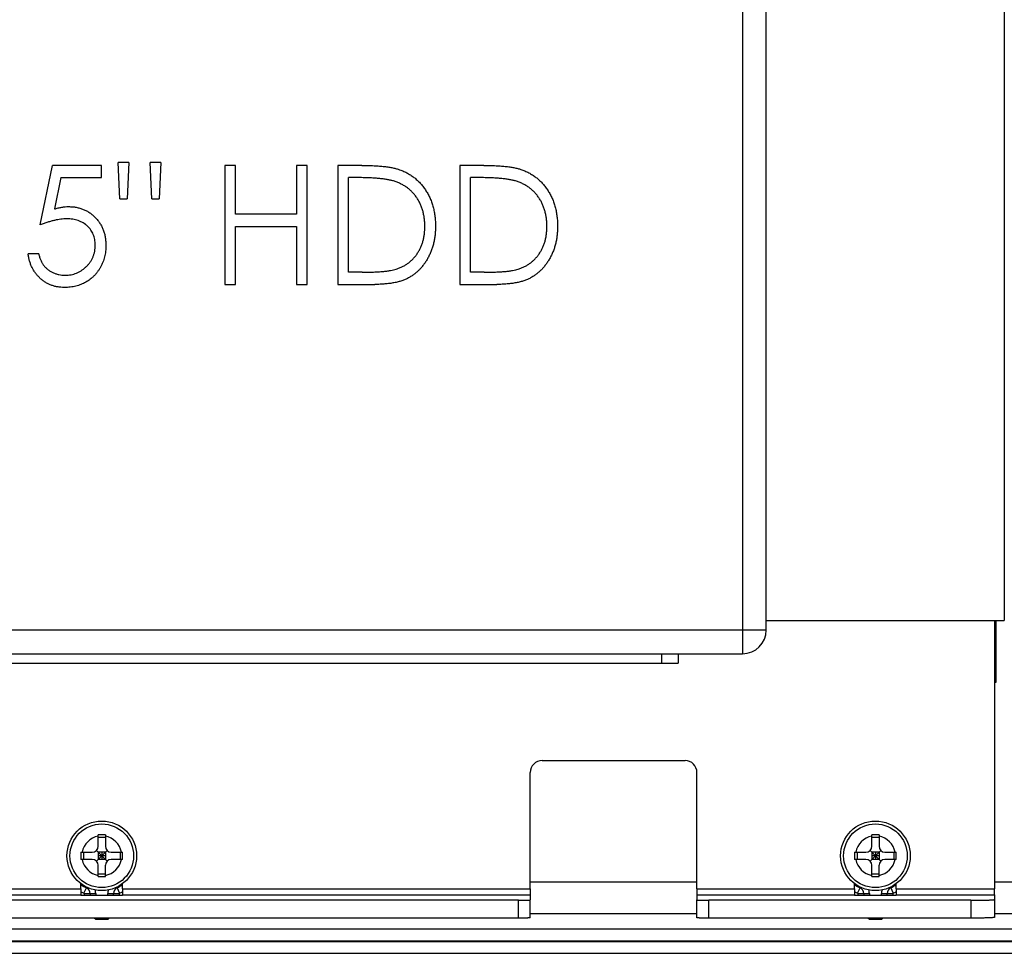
# Model space of a CAD drawing. Header units: millimetres. Extents: x 0 to 3905, y -1166 to 1110.
# Tile 20 of 155: x 1422 to 1505, y -954 to -876. Entities that reach past the tile are written whole.
import ezdxf

# ---------------------------------------------------------------- set-up
doc = ezdxf.new("R2010")
doc.units = ezdxf.units.MM
doc.header["$LTSCALE"] = 65.395
for name, color, linetype in [('DE-11-004220DXF_CONTINUOUS_LINE', 7, 'CONTINUOUS'), ('DE-11-053560DXF_CONTINUOUS_LINE', 7, 'CONTINUOUS'), ('DE-13-001392DXF_CONTINUOUS_LINE', 7, 'CONTINUOUS'), ('DE-19-007966DXF_CONTINUOUS_LINE', 7, 'CONTINUOUS'), ('PCB-MV-23383DXF_CONTINUOUS_LINE', 7, 'CONTINUOUS'), ('PCIE_MODEL_DXF_CONTINUOUS_LINE', 7, 'CONTINUOUS'), ('SC-PSF0M3X6-DXF_CONTINUOUS_LINE', 7, 'CONTINUOUS')]:
    doc.layers.add(name, color=color, linetype=linetype)

msp = doc.modelspace()

# ---------------------------------------------------------------- linework, layer by layer
at = {"layer": 'DE-11-004220DXF_CONTINUOUS_LINE'}
for p, q in [((1476.421, -928.925), (1476.421, -929.725)), ((1477.821, -928.925), (1477.821, -929.725)), ((1385.821, -929.725), (1477.821, -929.725))]:
    msp.add_line(p, q, dxfattribs=at)
at = {"layer": 'DE-11-053560DXF_CONTINUOUS_LINE'}
for p, q in [((1504.389, -926.135), (1504.389, -948.674)), ((1466.389, -937.905), (1478.389, -937.905)), ((1465.389, -948.674), (1465.389, -938.905)), ((1479.389, -948.674), (1479.389, -938.905)), ((1400.227, -948.674), (1427.639, -948.674)), ((1427.639, -948.674), (1427.639, -948.25)), ((1427.639, -948.674), (1427.639, -949.234)), ((1431.139, -948.674), (1431.139, -948.247)), ((1431.139, -948.674), (1465.389, -948.674)), ((1431.139, -948.674), (1431.139, -949.234)), ((1465.389, -948.674), (1465.389, -949.174)), ((1479.389, -948.674), (1492.639, -948.674)), ((1479.389, -948.674), (1479.389, -949.174)), ((1492.639, -948.674), (1492.639, -948.25)), ((1492.639, -948.674), (1492.639, -949.234)), ((1496.139, -948.674), (1496.139, -948.247)), ((1496.139, -948.674), (1504.389, -948.674)), ((1496.139, -948.674), (1496.139, -949.234)), ((1504.389, -949.174), (1504.389, -948.674)), ((1400.227, -949.174), (1427.639, -949.174)), ((1464.389, -949.647), (1401.227, -949.647)), ((1431.139, -949.234), (1427.639, -949.234)), ((1431.139, -949.174), (1465.389, -949.174)), ((1464.389, -951.146), (1464.389, -949.647)), ((1465.389, -949.174), (1465.389, -949.612)), ((1465.389, -951.111), (1465.389, -949.612)), ((1479.389, -949.174), (1492.639, -949.174)), ((1479.389, -949.174), (1479.389, -949.612)), ((1479.389, -951.111), (1479.389, -949.612)), ((1502.389, -949.647), (1480.389, -949.647)), ((1480.389, -951.146), (1480.389, -949.647)), ((1496.139, -949.234), (1492.639, -949.234)), ((1496.139, -949.174), (1504.389, -949.174)), ((1502.389, -949.647), (1502.389, -951.146)), ((1504.389, -949.174), (1504.389, -949.577)), ((1504.389, -949.577), (1504.389, -951.076)), ((1464.389, -951.146), (1401.227, -951.146)), ((1502.389, -951.146), (1480.389, -951.146))]:
    msp.add_line(p, q, dxfattribs=at)
for centre, start, end in [((1466.389, -938.905), 90, 180), ((1478.389, -938.905), 0, 90)]:
    msp.add_arc(centre, 1, start, end, dxfattribs=at)
for points, knots in [([(1464.389, -949.647), (1464.454, -949.647), (1464.582, -949.647), (1464.767, -949.645), (1464.914, -949.642), (1465.022, -949.639), (1465.094, -949.637), (1465.16, -949.635), (1465.218, -949.632), (1465.268, -949.629), (1465.31, -949.626), (1465.343, -949.623), (1465.367, -949.62), (1465.381, -949.617), (1465.388, -949.615), (1465.389, -949.613), (1465.389, -949.612)], [0, 0, 0, 0, 0.194617, 0.381763, 0.554256, 0.632912, 0.705483, 0.771272, 0.829651, 0.880062, 0.922029, 0.955163, 0.979176, 0.993929, 0.997912, 1, 1, 1, 1]), ([(1479.389, -949.612), (1479.389, -949.613), (1479.391, -949.615), (1479.397, -949.617), (1479.412, -949.62), (1479.435, -949.623), (1479.468, -949.626), (1479.51, -949.629), (1479.561, -949.632), (1479.619, -949.635), (1479.684, -949.637), (1479.757, -949.639), (1479.865, -949.642), (1480.012, -949.645), (1480.197, -949.647), (1480.324, -949.647), (1480.389, -949.647)], [0, 0, 0, 0, 0.002089, 0.006075, 0.020835, 0.044853, 0.077991, 0.119962, 0.170375, 0.228756, 0.294546, 0.367116, 0.445771, 0.618259, 0.805396, 1, 1, 1, 1]), ([(1502.389, -949.647), (1502.519, -949.647), (1502.775, -949.646), (1503.145, -949.642), (1503.438, -949.637), (1503.654, -949.632), (1503.799, -949.627), (1503.93, -949.622), (1504.047, -949.617), (1504.148, -949.611), (1504.231, -949.605), (1504.297, -949.599), (1504.341, -949.593), (1504.366, -949.588), (1504.378, -949.585), (1504.386, -949.582), (1504.389, -949.579), (1504.389, -949.577)], [0, 0, 0, 0, 0.194615, 0.381758, 0.55425, 0.632905, 0.705475, 0.771264, 0.829642, 0.880053, 0.922019, 0.955153, 0.979166, 0.987702, 0.993929, 0.997913, 1, 1, 1, 1]), ([(1465.389, -951.111), (1465.389, -951.112), (1465.388, -951.114), (1465.381, -951.116), (1465.367, -951.119), (1465.343, -951.122), (1465.31, -951.125), (1465.268, -951.128), (1465.218, -951.131), (1465.16, -951.134), (1465.094, -951.136), (1465.022, -951.138), (1464.914, -951.141), (1464.767, -951.144), (1464.582, -951.146), (1464.454, -951.146), (1464.389, -951.146)], [0, 0, 0, 0, 0.002088, 0.006071, 0.020824, 0.044837, 0.077971, 0.119938, 0.170349, 0.228728, 0.294517, 0.367088, 0.445744, 0.618237, 0.805383, 1, 1, 1, 1]), ([(1480.389, -951.146), (1480.324, -951.146), (1480.197, -951.146), (1480.012, -951.144), (1479.865, -951.141), (1479.757, -951.138), (1479.684, -951.136), (1479.619, -951.134), (1479.561, -951.131), (1479.51, -951.128), (1479.468, -951.125), (1479.435, -951.122), (1479.412, -951.119), (1479.397, -951.116), (1479.391, -951.114), (1479.389, -951.112), (1479.389, -951.111)], [0, 0, 0, 0, 0.194604, 0.381741, 0.554229, 0.632884, 0.705454, 0.771244, 0.829625, 0.880038, 0.922009, 0.955147, 0.979165, 0.993925, 0.997911, 1, 1, 1, 1]), ([(1504.389, -951.076), (1504.389, -951.078), (1504.386, -951.081), (1504.378, -951.084), (1504.366, -951.087), (1504.341, -951.092), (1504.297, -951.098), (1504.231, -951.104), (1504.148, -951.11), (1504.047, -951.116), (1503.93, -951.121), (1503.799, -951.126), (1503.654, -951.131), (1503.438, -951.136), (1503.145, -951.142), (1502.775, -951.145), (1502.519, -951.146), (1502.389, -951.146)], [0, 0, 0, 0, 0.002087, 0.006071, 0.012298, 0.020834, 0.044847, 0.077981, 0.119947, 0.170358, 0.228736, 0.294525, 0.367095, 0.44575, 0.618242, 0.805385, 1, 1, 1, 1])]:
    msp.add_open_spline(points, degree=3, knots=knots, dxfattribs=at)
at = {"layer": 'DE-13-001392DXF_CONTINUOUS_LINE'}
for p, q in [((1427.893, -949.052), (1428.108, -948.601)), ((1428.108, -948.601), (1428.133, -948.547)), ((1430.64, -948.548), (1430.879, -949.052)), ((1492.893, -949.052), (1493.133, -948.547)), ((1495.64, -948.548), (1495.879, -949.052)), ((1427.903, -949.068), (1428.875, -949.068)), ((1427.903, -949.068), (1427.903, -949.234)), ((1428.403, -949.068), (1428.403, -949.234)), ((1428.875, -949.068), (1428.875, -949.234)), ((1429.898, -949.068), (1430.869, -949.068)), ((1429.898, -949.234), (1429.898, -949.068)), ((1430.369, -949.234), (1430.369, -949.068)), ((1430.869, -949.234), (1430.869, -949.068)), ((1492.903, -949.068), (1493.875, -949.068)), ((1492.903, -949.068), (1492.903, -949.234)), ((1493.403, -949.068), (1493.403, -949.234)), ((1493.875, -949.068), (1493.875, -949.234)), ((1494.898, -949.068), (1495.869, -949.068)), ((1494.898, -949.234), (1494.898, -949.068)), ((1495.369, -949.234), (1495.369, -949.068)), ((1495.869, -949.234), (1495.869, -949.068)), ((1428.875, -951.266), (1428.756, -951.146)), ((1428.875, -951.146), (1428.875, -951.266)), ((1429.898, -951.266), (1428.875, -951.266)), ((1430.017, -951.146), (1429.898, -951.266)), ((1429.898, -951.266), (1429.898, -951.146)), ((1479.389, -950.777), (1465.389, -950.777)), ((1493.875, -951.266), (1493.756, -951.146)), ((1493.875, -951.146), (1493.875, -951.266)), ((1494.898, -951.266), (1493.875, -951.266)), ((1495.017, -951.146), (1494.898, -951.266)), ((1494.898, -951.266), (1494.898, -951.146)), ((1542.31, -950.777), (1504.389, -950.777)), ((1339.254, -952.048), (1543.661, -952.048)), ((1332.643, -953.048), (1550.271, -953.048)), ((1332.643, -953.101), (1550.272, -953.101)), ((1332.644, -954.102), (1550.27, -954.102))]:
    msp.add_line(p, q, dxfattribs=at)
for centre, radius, start, end in [((1429.386, -945.905), 2.983, 234.14593, 244.62307), ((1427.886, -949.068), 0.517, 0, 64.62307), ((1427.887, -949.068), 0.989, 0, 17.1141), ((1430.887, -949.068), 0.989, 162.89172, 180), ((1430.886, -949.068), 0.517, 115.37693, 180), ((1429.386, -945.905), 2.983, 295.37693, 305.98493), ((1494.386, -945.905), 2.983, 234.14593, 244.62307), ((1492.886, -949.068), 0.517, 0, 64.62307), ((1492.887, -949.068), 0.989, 0, 17.1141), ((1495.887, -949.068), 0.989, 162.89172, 180), ((1495.886, -949.068), 0.517, 115.37693, 180), ((1494.386, -945.905), 2.983, 295.37693, 305.98493), ((1429.386, -945.905), 3.483, 239.88946, 244.62307), ((1427.886, -949.068), 0.0172, 0, 64.62307), ((1430.886, -949.068), 0.0172, 115.37693, 180), ((1429.386, -945.905), 3.483, 295.37693, 300.21723), ((1494.386, -945.905), 3.483, 239.88918, 244.62307), ((1492.886, -949.068), 0.0172, 0, 64.62307), ((1495.886, -949.068), 0.0172, 115.37693, 180), ((1494.386, -945.905), 3.483, 295.37693, 300.21742)]:
    msp.add_arc(centre, radius, start, end, dxfattribs=at)
at = {"layer": 'DE-19-007966DXF_CONTINUOUS_LINE'}
for p, q in [((1483.215, -859.075), (1483.215, -928.925)), ((1485.215, -926.925), (1485.215, -861.075)), ((1505.215, -862.923), (1505.215, -926.135)), ((1430.894, -890.693), (1430.76, -887.617)), ((1431.657, -887.617), (1430.76, -887.617)), ((1431.657, -887.617), (1431.523, -890.693)), ((1433.586, -890.693), (1433.452, -887.617)), ((1434.35, -887.617), (1433.452, -887.617)), ((1434.35, -887.617), (1434.209, -890.693)), ((1424.221, -892.873), (1425.247, -887.873)), ((1429.35, -887.873), (1425.247, -887.873)), ((1429.35, -888.899), (1429.35, -887.873)), ((1439.734, -887.873), (1439.734, -897.873)), ((1440.632, -887.873), (1439.734, -887.873)), ((1440.632, -891.975), (1440.632, -887.873)), ((1445.76, -887.873), (1445.76, -891.975)), ((1446.657, -887.873), (1445.76, -887.873)), ((1446.657, -897.873), (1446.657, -887.873)), ((1449.221, -887.873), (1449.221, -897.873)), ((1451.241, -887.873), (1449.221, -887.873)), ((1459.478, -887.873), (1459.478, -897.873)), ((1461.497, -887.873), (1459.478, -887.873)), ((1425.948, -888.899), (1425.409, -891.529)), ((1425.948, -888.899), (1429.35, -888.899)), ((1450.119, -896.847), (1450.119, -888.899)), ((1450.822, -888.899), (1450.119, -888.899)), ((1460.375, -896.847), (1460.375, -888.899)), ((1461.078, -888.899), (1460.375, -888.899)), ((1430.894, -890.693), (1431.523, -890.693)), ((1433.586, -890.693), (1434.209, -890.693)), ((1445.76, -891.975), (1440.632, -891.975)), ((1440.632, -897.873), (1440.632, -893.001)), ((1440.632, -893.001), (1445.76, -893.001)), ((1445.76, -893.001), (1445.76, -897.873)), ((1424.093, -895.309), (1423.196, -895.309)), ((1451.267, -896.847), (1450.119, -896.847)), ((1461.523, -896.847), (1460.375, -896.847)), ((1439.734, -897.873), (1440.632, -897.873)), ((1445.76, -897.873), (1446.657, -897.873)), ((1449.221, -897.873), (1452.32, -897.873)), ((1459.478, -897.873), (1462.577, -897.873)), ((1485.215, -926.135), (1505.215, -926.135)), ((1485.215, -926.925), (1385.012, -926.925)), ((1387.012, -928.925), (1483.215, -928.925))]:
    msp.add_line(p, q, dxfattribs=at)
msp.add_arc((1483.215, -926.925), 2, 270, 0, dxfattribs=at)
for points, knots in [([(1451.241, -887.873), (1451.416, -887.874), (1451.756, -887.877), (1452.246, -887.892), (1452.7, -887.92), (1453.115, -887.959), (1453.494, -888.008), (1453.834, -888.07), (1454.138, -888.142), (1454.325, -888.204), (1454.414, -888.233)], [0, 0, 0, 0, 0.164289, 0.317406, 0.458844, 0.589367, 0.707831, 0.81577, 0.91288, 1, 1, 1, 1]), ([(1454.414, -888.233), (1454.529, -888.278), (1454.758, -888.365), (1455.084, -888.529), (1455.391, -888.716), (1455.68, -888.924), (1455.945, -889.16), (1456.196, -889.415), (1456.424, -889.697), (1456.632, -890), (1456.82, -890.321), (1456.983, -890.659), (1457.119, -891.012), (1457.231, -891.38), (1457.32, -891.764), (1457.381, -892.163), (1457.421, -892.576), (1457.425, -892.857), (1457.427, -892.999)], [0, 0, 0, 0, 0.061545, 0.121694, 0.181155, 0.239875, 0.298702, 0.357647, 0.417605, 0.478494, 0.540407, 0.602345, 0.665004, 0.728559, 0.793651, 0.860534, 0.929236, 1, 1, 1, 1]), ([(1461.497, -887.873), (1461.673, -887.874), (1462.012, -887.877), (1462.502, -887.892), (1462.956, -887.92), (1463.372, -887.959), (1463.75, -888.008), (1464.091, -888.07), (1464.395, -888.142), (1464.582, -888.204), (1464.67, -888.233)], [0, 0, 0, 0, 0.164289, 0.317406, 0.458844, 0.589367, 0.707831, 0.81577, 0.91288, 1, 1, 1, 1]), ([(1464.67, -888.233), (1464.786, -888.278), (1465.015, -888.365), (1465.34, -888.529), (1465.647, -888.716), (1465.936, -888.924), (1466.201, -889.16), (1466.453, -889.415), (1466.68, -889.697), (1466.889, -890), (1467.076, -890.321), (1467.24, -890.659), (1467.375, -891.012), (1467.488, -891.38), (1467.577, -891.764), (1467.637, -892.163), (1467.677, -892.576), (1467.681, -892.857), (1467.683, -892.999)], [0, 0, 0, 0, 0.061545, 0.121694, 0.181155, 0.239875, 0.298702, 0.357647, 0.417605, 0.478494, 0.540407, 0.602345, 0.665004, 0.728559, 0.793651, 0.860534, 0.929236, 1, 1, 1, 1]), ([(1453.895, -889.179), (1453.811, -889.156), (1453.633, -889.107), (1453.342, -889.053), (1453.014, -889.005), (1452.649, -888.965), (1452.246, -888.936), (1451.805, -888.915), (1451.326, -888.9), (1450.994, -888.899), (1450.822, -888.899)], [0, 0, 0, 0, 0.084319, 0.179285, 0.286583, 0.405111, 0.535593, 0.67819, 0.832976, 1, 1, 1, 1]), ([(1456.529, -892.997), (1456.528, -892.88), (1456.525, -892.65), (1456.489, -892.313), (1456.436, -891.989), (1456.359, -891.678), (1456.262, -891.379), (1456.14, -891.093), (1456.001, -890.819), (1455.835, -890.562), (1455.654, -890.319), (1455.453, -890.096), (1455.235, -889.893), (1455.003, -889.707), (1454.75, -889.545), (1454.482, -889.401), (1454.196, -889.278), (1453.996, -889.212), (1453.895, -889.179)], [0, 0, 0, 0, 0.070151, 0.137813, 0.203226, 0.267174, 0.330024, 0.391794, 0.453084, 0.514334, 0.575, 0.634865, 0.694116, 0.753442, 0.813126, 0.87408, 0.936007, 1, 1, 1, 1]), ([(1464.151, -889.179), (1464.068, -889.156), (1463.889, -889.107), (1463.598, -889.053), (1463.271, -889.005), (1462.905, -888.965), (1462.502, -888.936), (1462.062, -888.915), (1461.583, -888.9), (1461.251, -888.899), (1461.078, -888.899)], [0, 0, 0, 0, 0.084319, 0.179285, 0.286583, 0.405111, 0.535593, 0.67819, 0.832976, 1, 1, 1, 1]), ([(1466.786, -892.997), (1466.784, -892.88), (1466.781, -892.65), (1466.745, -892.313), (1466.692, -891.989), (1466.616, -891.678), (1466.518, -891.379), (1466.396, -891.093), (1466.257, -890.819), (1466.092, -890.562), (1465.911, -890.319), (1465.71, -890.096), (1465.492, -889.893), (1465.26, -889.707), (1465.007, -889.545), (1464.739, -889.401), (1464.452, -889.278), (1464.253, -889.212), (1464.151, -889.179)], [0, 0, 0, 0, 0.070151, 0.137813, 0.203226, 0.267174, 0.330024, 0.391794, 0.453084, 0.514334, 0.575, 0.634865, 0.694116, 0.753442, 0.813126, 0.87408, 0.936007, 1, 1, 1, 1]), ([(1425.409, -891.529), (1425.515, -891.5), (1425.72, -891.443), (1426.023, -891.38), (1426.311, -891.342), (1426.497, -891.337), (1426.587, -891.334)], [0, 0, 0, 0, 0.275068, 0.532901, 0.773973, 1, 1, 1, 1]), ([(1426.587, -891.334), (1426.699, -891.337), (1426.919, -891.342), (1427.24, -891.387), (1427.546, -891.459), (1427.838, -891.559), (1428.115, -891.688), (1428.374, -891.848), (1428.62, -892.035), (1428.849, -892.251), (1429.056, -892.487), (1429.238, -892.742), (1429.393, -893.012), (1429.517, -893.3), (1429.617, -893.603), (1429.683, -893.924), (1429.727, -894.259), (1429.732, -894.489), (1429.734, -894.606)], [0, 0, 0, 0, 0.065808, 0.129394, 0.190894, 0.251281, 0.310815, 0.370371, 0.430768, 0.492881, 0.555104, 0.616067, 0.677256, 0.73826, 0.800762, 0.864778, 0.931045, 1, 1, 1, 1]), ([(1426.425, -892.36), (1426.347, -892.362), (1426.187, -892.365), (1425.942, -892.39), (1425.684, -892.431), (1425.415, -892.487), (1425.133, -892.56), (1424.839, -892.648), (1424.533, -892.753), (1424.327, -892.832), (1424.221, -892.873)], [0, 0, 0, 0, 0.102203, 0.211023, 0.3251, 0.446502, 0.573788, 0.708901, 0.850358, 1, 1, 1, 1]), ([(1428.837, -894.568), (1428.835, -894.487), (1428.831, -894.33), (1428.801, -894.101), (1428.749, -893.883), (1428.676, -893.677), (1428.584, -893.482), (1428.471, -893.298), (1428.336, -893.128), (1428.181, -892.97), (1428.012, -892.825), (1427.825, -892.701), (1427.624, -892.597), (1427.412, -892.507), (1427.184, -892.443), (1426.944, -892.394), (1426.689, -892.366), (1426.515, -892.362), (1426.425, -892.36)], [0, 0, 0, 0, 0.065351, 0.127916, 0.18836, 0.247216, 0.30563, 0.36377, 0.422661, 0.482687, 0.5433, 0.604118, 0.664965, 0.727413, 0.791468, 0.858055, 0.927037, 1, 1, 1, 1]), ([(1457.427, -892.999), (1457.425, -893.123), (1457.421, -893.366), (1457.389, -893.725), (1457.343, -894.074), (1457.272, -894.41), (1457.185, -894.736), (1457.074, -895.05), (1456.946, -895.354), (1456.797, -895.644), (1456.634, -895.918), (1456.459, -896.177), (1456.272, -896.416), (1456.071, -896.637), (1455.86, -896.839), (1455.636, -897.023), (1455.399, -897.186), (1455.151, -897.335), (1454.883, -897.465), (1454.591, -897.575), (1454.274, -897.666), (1453.932, -897.741), (1453.565, -897.802), (1453.173, -897.842), (1452.755, -897.869), (1452.468, -897.872), (1452.32, -897.873)], [0, 0, 0, 0, 0.046081, 0.090807, 0.134295, 0.177024, 0.218823, 0.260244, 0.30108, 0.341614, 0.381583, 0.42012, 0.458075, 0.494738, 0.531195, 0.566934, 0.602713, 0.638327, 0.674853, 0.713467, 0.754442, 0.797815, 0.843989, 0.893072, 0.944963, 1, 1, 1, 1]), ([(1454.125, -896.593), (1454.217, -896.561), (1454.397, -896.497), (1454.657, -896.381), (1454.899, -896.244), (1455.128, -896.091), (1455.34, -895.918), (1455.538, -895.728), (1455.722, -895.52), (1455.89, -895.294), (1456.04, -895.052), (1456.17, -894.796), (1456.284, -894.529), (1456.373, -894.247), (1456.443, -893.953), (1456.493, -893.646), (1456.524, -893.326), (1456.527, -893.108), (1456.529, -892.997)], [0, 0, 0, 0, 0.062415, 0.123338, 0.183125, 0.241783, 0.300579, 0.35968, 0.418882, 0.479531, 0.540851, 0.602303, 0.664463, 0.727806, 0.792895, 0.859672, 0.928464, 1, 1, 1, 1]), ([(1467.683, -892.999), (1467.681, -893.123), (1467.678, -893.366), (1467.646, -893.725), (1467.6, -894.074), (1467.528, -894.41), (1467.441, -894.736), (1467.33, -895.05), (1467.202, -895.354), (1467.054, -895.644), (1466.89, -895.918), (1466.715, -896.177), (1466.528, -896.416), (1466.328, -896.637), (1466.116, -896.839), (1465.893, -897.023), (1465.656, -897.186), (1465.407, -897.335), (1465.14, -897.465), (1464.848, -897.575), (1464.531, -897.666), (1464.189, -897.741), (1463.822, -897.802), (1463.429, -897.842), (1463.011, -897.869), (1462.724, -897.872), (1462.577, -897.873)], [0, 0, 0, 0, 0.046081, 0.090807, 0.134295, 0.177024, 0.218823, 0.260244, 0.30108, 0.341614, 0.381583, 0.42012, 0.458075, 0.494738, 0.531195, 0.566934, 0.602713, 0.638327, 0.674853, 0.713467, 0.754442, 0.797815, 0.843989, 0.893072, 0.944963, 1, 1, 1, 1]), ([(1464.382, -896.593), (1464.473, -896.561), (1464.653, -896.497), (1464.913, -896.381), (1465.155, -896.244), (1465.384, -896.091), (1465.596, -895.918), (1465.795, -895.728), (1465.979, -895.52), (1466.146, -895.294), (1466.296, -895.052), (1466.426, -894.796), (1466.54, -894.529), (1466.63, -894.247), (1466.7, -893.953), (1466.749, -893.646), (1466.78, -893.326), (1466.784, -893.108), (1466.786, -892.997)], [0, 0, 0, 0, 0.062415, 0.123338, 0.183125, 0.241783, 0.300579, 0.35968, 0.418882, 0.479531, 0.540851, 0.602303, 0.664463, 0.727806, 0.792895, 0.859672, 0.928464, 1, 1, 1, 1]), ([(1429.734, -894.606), (1429.732, -894.687), (1429.729, -894.849), (1429.709, -895.089), (1429.672, -895.325), (1429.623, -895.555), (1429.558, -895.78), (1429.48, -896), (1429.385, -896.213), (1429.28, -896.423), (1429.163, -896.624), (1429.032, -896.811), (1428.894, -896.988), (1428.745, -897.154), (1428.584, -897.306), (1428.414, -897.446), (1428.235, -897.576), (1428.044, -897.69), (1427.847, -897.796), (1427.639, -897.883), (1427.426, -897.96), (1427.205, -898.022), (1426.977, -898.07), (1426.74, -898.103), (1426.496, -898.127), (1426.33, -898.129), (1426.247, -898.129)], [0, 0, 0, 0, 0.044014, 0.087434, 0.130118, 0.172554, 0.214555, 0.256298, 0.298438, 0.340849, 0.382715, 0.423924, 0.464246, 0.504074, 0.543862, 0.583567, 0.623094, 0.663229, 0.703551, 0.743938, 0.784541, 0.82575, 0.867757, 0.910745, 0.954914, 1, 1, 1, 1]), ([(1426.299, -897.104), (1426.384, -897.101), (1426.553, -897.097), (1426.801, -897.061), (1427.04, -897.006), (1427.269, -896.925), (1427.491, -896.825), (1427.7, -896.697), (1427.902, -896.55), (1428.092, -896.382), (1428.266, -896.196), (1428.419, -895.998), (1428.547, -895.786), (1428.655, -895.564), (1428.737, -895.331), (1428.795, -895.087), (1428.83, -894.831), (1428.834, -894.657), (1428.837, -894.568)], [0, 0, 0, 0, 0.064207, 0.126425, 0.18768, 0.248216, 0.308305, 0.369661, 0.431699, 0.495947, 0.559758, 0.622295, 0.683911, 0.745092, 0.80674, 0.869087, 0.93329, 1, 1, 1, 1]), ([(1426.247, -898.129), (1426.147, -898.127), (1425.951, -898.123), (1425.664, -898.083), (1425.388, -898.025), (1425.124, -897.937), (1424.872, -897.827), (1424.633, -897.689), (1424.403, -897.532), (1424.19, -897.346), (1423.993, -897.144), (1423.816, -896.924), (1423.658, -896.69), (1423.523, -896.442), (1423.407, -896.18), (1423.316, -895.902), (1423.243, -895.611), (1423.212, -895.411), (1423.196, -895.309)], [0, 0, 0, 0, 0.065421, 0.128708, 0.190236, 0.250724, 0.310637, 0.370766, 0.431615, 0.493523, 0.555883, 0.617342, 0.678668, 0.740711, 0.802985, 0.866803, 0.932347, 1, 1, 1, 1]), ([(1424.093, -895.309), (1424.115, -895.404), (1424.158, -895.587), (1424.251, -895.845), (1424.365, -896.074), (1424.5, -896.279), (1424.662, -896.457), (1424.846, -896.616), (1425.053, -896.76), (1425.283, -896.879), (1425.525, -896.981), (1425.779, -897.049), (1426.037, -897.097), (1426.211, -897.101), (1426.299, -897.104)], [0, 0, 0, 0, 0.094687, 0.181994, 0.264377, 0.34218, 0.418618, 0.496509, 0.577369, 0.661511, 0.746733, 0.831258, 0.915206, 1, 1, 1, 1]), ([(1451.267, -896.847), (1451.432, -896.847), (1451.749, -896.845), (1452.205, -896.833), (1452.622, -896.814), (1452.999, -896.786), (1453.337, -896.75), (1453.637, -896.71), (1453.896, -896.66), (1454.053, -896.614), (1454.125, -896.593)], [0, 0, 0, 0, 0.171901, 0.330628, 0.475549, 0.606746, 0.725024, 0.829742, 0.921323, 1, 1, 1, 1]), ([(1461.523, -896.847), (1461.688, -896.847), (1462.005, -896.845), (1462.462, -896.833), (1462.878, -896.814), (1463.256, -896.786), (1463.594, -896.75), (1463.893, -896.71), (1464.152, -896.66), (1464.309, -896.614), (1464.382, -896.593)], [0, 0, 0, 0, 0.171901, 0.330628, 0.475549, 0.606746, 0.725024, 0.829742, 0.921323, 1, 1, 1, 1])]:
    msp.add_open_spline(points, degree=3, knots=knots, dxfattribs=at)
at = {"layer": 'PCB-MV-23383DXF_CONTINUOUS_LINE'}
for p, q in [((1479.389, -948.125), (1465.389, -948.125)), ((1536.956, -948.125), (1504.389, -948.125))]:
    msp.add_line(p, q, dxfattribs=at)
at = {"layer": 'PCIE_MODEL_DXF_CONTINUOUS_LINE'}
for p, q in [((1504.539, -931.315), (1504.539, -926.135)), ((1504.389, -931.315), (1504.539, -931.315))]:
    msp.add_line(p, q, dxfattribs=at)
at = {"layer": 'SC-PSF0M3X6-DXF_CONTINUOUS_LINE'}
for p, q in [((1429.087, -945.105), (1429.087, -944.156)), ((1429.687, -944.365), (1429.087, -944.365)), ((1429.687, -944.156), (1429.687, -945.105)), ((1494.087, -945.105), (1494.087, -944.156)), ((1494.687, -944.365), (1494.087, -944.365)), ((1494.687, -944.156), (1494.687, -945.105)), ((1429.833, -946.352), (1428.94, -945.459)), ((1429.387, -945.905), (1429.833, -945.459)), ((1493.94, -945.459), (1494.387, -945.905)), ((1494.387, -945.905), (1494.833, -945.459)), ((1427.638, -945.605), (1428.587, -945.605)), ((1428.587, -946.205), (1427.638, -946.205)), ((1427.847, -945.605), (1427.847, -946.205)), ((1428.94, -946.352), (1429.387, -945.905)), ((1429.087, -945.605), (1429.087, -946.205)), ((1429.687, -945.605), (1429.087, -945.605)), ((1429.687, -945.905), (1429.087, -945.905)), ((1429.687, -946.205), (1429.087, -946.205)), ((1429.387, -945.605), (1429.387, -946.205)), ((1429.687, -945.605), (1429.687, -946.205)), ((1430.187, -945.605), (1431.136, -945.605)), ((1431.136, -946.205), (1430.187, -946.205)), ((1430.927, -945.605), (1430.927, -946.205)), ((1492.638, -945.605), (1493.587, -945.605)), ((1493.587, -946.205), (1492.638, -946.205)), ((1492.847, -945.605), (1492.847, -946.205)), ((1493.94, -946.352), (1494.387, -945.905)), ((1494.687, -945.605), (1494.087, -945.605)), ((1494.087, -945.605), (1494.087, -946.205)), ((1494.687, -945.905), (1494.087, -945.905)), ((1494.687, -946.205), (1494.087, -946.205)), ((1494.387, -945.605), (1494.387, -946.205)), ((1494.387, -945.905), (1494.833, -946.352)), ((1494.687, -945.605), (1494.687, -946.205)), ((1495.187, -945.605), (1496.136, -945.605)), ((1496.136, -946.205), (1495.187, -946.205)), ((1495.927, -945.605), (1495.927, -946.205)), ((1429.087, -947.654), (1429.087, -946.705)), ((1429.687, -947.654), (1429.687, -946.705)), ((1494.087, -947.654), (1494.087, -946.705)), ((1494.687, -947.654), (1494.687, -946.705)), ((1429.687, -947.445), (1429.087, -947.445)), ((1494.687, -947.445), (1494.087, -947.445))]:
    msp.add_line(p, q, dxfattribs=at)
for centre, radius in [((1429.387, -945.905), 2.925), ((1494.387, -945.905), 2.925), ((1429.387, -945.905), 2.675), ((1494.387, -945.905), 2.675)]:
    msp.add_circle(centre, radius, dxfattribs=at)
for centre, radius, start, end in [((1429.387, -945.905), 1.675, 100.3176, 169.6824), ((1429.387, -1046.389), 102.234, 89.83187, 90.16813), ((1429.387, -945.905), 1.675, 10.3176, 79.6824), ((1494.387, -945.905), 1.675, 100.3176, 169.6824), ((1494.387, -1046.389), 102.234, 89.83187, 90.16813), ((1494.387, -945.905), 1.675, 10.3176, 79.6824), ((1428.587, -945.105), 0.5, 270, 0), ((1430.187, -945.105), 0.5, 180, 270), ((1493.587, -945.105), 0.5, 270, 0), ((1495.187, -945.105), 0.5, 180, 270), ((1529.892, -945.887), 102.255, 179.84191, 180.01001), ((1529.892, -945.923), 102.255, 179.98999, 180.15809), ((1429.387, -945.905), 1.675, 190.3176, 259.6824), ((1428.587, -946.705), 0.5, 0, 90), ((1429.387, -945.905), 1.675, 280.3176, 349.6824), ((1430.187, -946.705), 0.5, 90, 180), ((1328.924, -945.887), 102.212, 359.98999, 0.15815), ((1328.924, -945.923), 102.212, 359.84185, 0.01001), ((1594.892, -945.887), 102.255, 179.84191, 180.01001), ((1594.892, -945.923), 102.255, 179.98999, 180.15809), ((1494.387, -945.905), 1.675, 190.3176, 259.6824), ((1493.587, -946.705), 0.5, 0, 90), ((1494.387, -945.905), 1.675, 280.3176, 349.6824), ((1495.187, -946.705), 0.5, 90, 180), ((1393.924, -945.887), 102.212, 359.98999, 0.15815), ((1393.924, -945.923), 102.212, 359.84185, 0.01001), ((1429.387, -845.421), 102.234, 269.83187, 270.16813), ((1494.387, -845.421), 102.234, 269.83187, 270.16813)]:
    msp.add_arc(centre, radius, start, end, dxfattribs=at)

doc.saveas('drawing.dxf')
